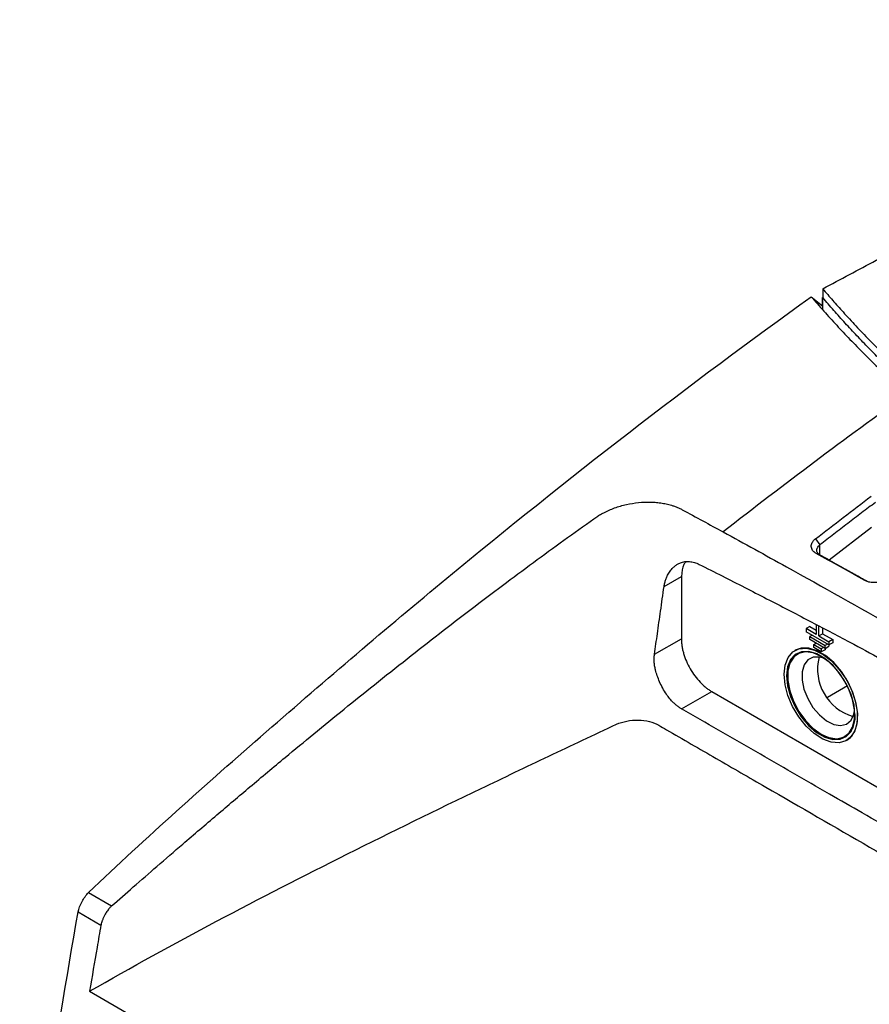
# Model space of a CAD drawing. Header units: millimetres. Extents: x 156922 to 157823, y 112322 to 113312.
# Tile 115 of 123: x 157597 to 157676, y 113207 to 113298. Entities that reach past the tile are written whole.
import ezdxf

# ---------------------------------------------------------------- set-up
doc = ezdxf.new("R2010")
doc.units = ezdxf.units.MM

msp = doc.modelspace()

# ---------------------------------------------------------------- linework, layer by layer
at = {"color": 7, "linetype": 'Continuous', "lineweight": 25}
for p, q in [((157672.132, 113273.391), (157672.132, 113272.574)), ((157671.063, 113272.657), (157672.129, 113271.795)), ((157672.132, 113272.574), (157672.129, 113272.572)), ((157672.129, 113272.572), (157672.129, 113271.495)), ((157672.129, 113271.755), (157672.129, 113272.572)), ((157672.129, 113271.755), (157672.129, 113271.495)), ((157676.682, 113251.2), (157672.735, 113248.178)), ((157671.467, 113250.154), (157671.877, 113249.591)), ((157671.875, 113248.657), (157671.877, 113249.591)), ((157671.877, 113248.656), (157671.524, 113248.797)), ((157657.382, 113245.719), (157659.004, 113246.65)), ((157659.004, 113246.65), (157658.988, 113240.856)), ((157671.53, 113242.153), (157671.528, 113241.256)), ((157670.591, 113241.797), (157670.59, 113241.511)), ((157672.712, 113240.286), (157670.59, 113241.511)), ((157670.945, 113242), (157670.591, 113241.797)), ((157671.528, 113241.256), (157670.591, 113241.797)), ((157670.945, 113242), (157671.529, 113241.662)), ((157671.775, 113241.113), (157671.778, 113242.025)), ((157671.775, 113241.113), (157672.129, 113241.316)), ((157672.13, 113241.843), (157672.129, 113241.316)), ((157672.129, 113241.316), (157673.066, 113240.775)), ((157656.491, 113239.424), (157658.988, 113240.856)), ((157670.942, 113240.775), (157670.943, 113241.061)), ((157672.356, 113239.959), (157670.942, 113240.775)), ((157671.157, 113241.184), (157670.943, 113241.061)), ((157670.943, 113241.061), (157672.357, 113240.245)), ((157671.294, 113240.039), (157671.295, 113240.325)), ((157671.295, 113240.325), (157671.509, 113240.448)), ((157671.295, 113240.325), (157672.002, 113239.917)), ((157671.775, 113241.113), (157672.712, 113240.572)), ((157672.571, 113240.367), (157672.357, 113240.245)), ((157673.066, 113240.775), (157672.712, 113240.572)), ((157672.712, 113240.572), (157672.712, 113240.286)), ((157673.065, 113240.489), (157672.712, 113240.286)), ((157673.066, 113240.775), (157673.065, 113240.489)), ((157669.588, 113239.786), (157669.553, 113239.766)), ((157672.001, 113239.631), (157671.294, 113240.039)), ((157672.002, 113239.917), (157672.001, 113239.631)), ((157672.355, 113239.834), (157672.001, 113239.631)), ((157672.216, 113240.04), (157672.002, 113239.917)), ((157672.355, 113239.959), (157672.355, 113239.834)), ((157672.356, 113239.959), (157672.357, 113240.245)), ((157672.356, 113239.959), (157672.71, 113240.161)), ((157672.71, 113240.287), (157672.71, 113240.161)), ((157659, 113234.341), (157661.807, 113235.952)), ((157661.807, 113235.952), (157711.852, 113207.061)), ((157674.431, 113236.467), (157672.576, 113235.403)), ((157674.354, 113231.395), (157674.39, 113231.416)), ((157603.854, 113217.263), (157606.002, 113216.022)), ((157602.885, 113215.46), (157605.006, 113214.235)), ((157603.955, 113208.089), (157619.466, 113199.134))]:
    msp.add_line(p, q, dxfattribs=at)
at = {"color": 7, "linetype": 'Continuous', "lineweight": 25, "flags": 128}
for points in [[(157668.542, 113237.55), (157668.636, 113238.407), (157668.91, 113239.112), (157669.347, 113239.626), (157669.925, 113239.922), (157670.612, 113239.984), (157671.372, 113239.809), (157672.163, 113239.406), (157672.943, 113238.796), (157673.669, 113238.013), (157674.303, 113237.099), (157674.81, 113236.104), (157675.163, 113235.08), (157675.344, 113234.083), (157675.341, 113233.166), (157675.156, 113232.38), (157674.798, 113231.767), (157674.287, 113231.359), (157673.65, 113231.178), (157672.922, 113231.235), (157672.141, 113231.527), (157671.35, 113232.037), (157670.592, 113232.737), (157669.907, 113233.592), (157669.333, 113234.553), (157668.9, 113235.57), (157668.631, 113236.587), (157668.542, 113237.55)], [(157675.136, 113233.744), (157675.046, 113234.678), (157674.776, 113235.665), (157674.342, 113236.646), (157673.77, 113237.566), (157673.092, 113238.371), (157672.347, 113239.013), (157671.58, 113239.456), (157670.835, 113239.673), (157670.155, 113239.653), (157669.579, 113239.396), (157669.141, 113238.918), (157668.867, 113238.245), (157668.772, 113237.418), (157668.862, 113236.484), (157669.131, 113235.497), (157669.565, 113234.515), (157670.138, 113233.595), (157670.816, 113232.791), (157671.56, 113232.149), (157672.327, 113231.706), (157673.072, 113231.488), (157673.753, 113231.508), (157674.329, 113231.765), (157674.766, 113232.244), (157675.041, 113232.916), (157675.136, 113233.744)], [(157671.979, 113231.962), (157671.226, 113232.502), (157670.518, 113233.223), (157669.895, 113234.082), (157669.394, 113235.029), (157669.044, 113236.009), (157668.864, 113236.965), (157668.867, 113237.843), (157669.051, 113238.59), (157669.405, 113239.163), (157669.91, 113239.529), (157670.536, 113239.667), (157671.246, 113239.569), (157671.999, 113239.24), (157672.048, 113239.211)], [(157671.979, 113231.982), (157672.728, 113231.655), (157673.434, 113231.557), (157674.056, 113231.694), (157674.558, 113232.059), (157674.911, 113232.629), (157675.094, 113233.372), (157675.096, 113234.244), (157674.918, 113235.195), (157674.57, 113236.17), (157674.071, 113237.112), (157673.452, 113237.966), (157672.748, 113238.683), (157671.999, 113239.22), (157671.25, 113239.547), (157670.544, 113239.645), (157669.922, 113239.508), (157669.42, 113239.143), (157669.067, 113238.573), (157668.884, 113237.83), (157668.882, 113236.958), (157669.06, 113236.007), (157669.408, 113235.032), (157669.907, 113234.09), (157670.526, 113233.236), (157671.23, 113232.519), (157671.979, 113231.982)], [(157669.805, 113239.449), (157669.437, 113239.153), (157669.084, 113238.583), (157668.901, 113237.84), (157668.899, 113236.968), (157669.077, 113236.016), (157669.425, 113235.042), (157669.924, 113234.1), (157670.543, 113233.246), (157671.248, 113232.529), (157671.996, 113231.992)], [(157674.39, 113231.416), (157674.719, 113231.665), (157675.117, 113232.23), (157675.347, 113232.976), (157675.396, 113233.864), (157675.261, 113234.846), (157674.949, 113235.868), (157674.478, 113236.876), (157673.873, 113237.816), (157673.166, 113238.636), (157672.396, 113239.292), (157671.604, 113239.749), (157670.832, 113239.983), (157670.123, 113239.98), (157669.588, 113239.786)], [(157672.325, 113239.012), (157671.842, 113239.154), (157671.244, 113239.141), (157670.751, 113238.894), (157670.4, 113238.431), (157670.216, 113237.787), (157670.214, 113237.009), (157670.393, 113236.156), (157670.741, 113235.29), (157671.231, 113234.475), (157671.826, 113233.773), (157672.484, 113233.235), (157673.155, 113232.901), (157673.789, 113232.795), (157674.34, 113232.927), (157674.766, 113233.285), (157675.036, 113233.844), (157675.103, 113234.168)], [(157675.135, 113233.829), (157675.111, 113233.359), (157674.927, 113232.612), (157674.573, 113232.039), (157674.068, 113231.673), (157673.442, 113231.535), (157672.732, 113231.633), (157671.979, 113231.962)]]:
    msp.add_lwpolyline(points, dxfattribs=at)
at = {"color": 7, "linetype": 'Continuous', "lineweight": 25}
for centre, radius, start, end in [((157676.225, 113238.031), 4.573, 165.68631, 253.9861), ((157673.284, 113233.713), 2.15, 233.20829, 295.45901)]:
    msp.add_arc(centre, radius, start, end, dxfattribs=at)
for points, knots in [([(157672.132, 113273.391), (157672.959, 113273.833), (157674.612, 113274.718), (157677.1, 113276.042), (157679.595, 113277.361), (157682.098, 113278.675), (157685.62, 113280.509), (157690.689, 113283.112), (157695.685, 113285.609), (157699.569, 113287.505), (157701.791, 113288.577), (157704.056, 113289.655), (157706.365, 113290.74), (157708.719, 113291.829), (157711.118, 113292.923), (157713.566, 113294.02), (157716.061, 113295.119), (157718.608, 113296.217), (157721.204, 113297.317), (157722.963, 113298.041), (157723.848, 113298.406)], [0, 0, 0, 0, 0.050191, 0.100381, 0.15057, 0.200756, 0.250941, 0.361595, 0.5025, 0.544799, 0.587685, 0.63116, 0.675224, 0.719874, 0.765109, 0.810927, 0.857325, 0.904304, 0.951862, 1, 1, 1, 1]), ([(157672.132, 113273.391), (157672.287, 113273.21), (157672.595, 113272.85), (157673.065, 113272.311), (157673.541, 113271.774), (157673.863, 113271.417), (157674.024, 113271.239)], [0, 0, 0, 0, 0.250004, 0.499998, 0.749994, 1, 1, 1, 1]), ([(157603.854, 113217.263), (157609.235, 113222.384), (157620.366, 113232.301), (157642.743, 113251.38), (157659.767, 113264.552), (157671.063, 113272.657)], [0, 0, 0, 0, 0.25, 0.5, 1, 1, 1, 1]), ([(157671.063, 113272.657), (157671.255, 113272.434), (157671.64, 113271.988), (157672.229, 113271.322), (157672.826, 113270.659), (157673.432, 113269.999), (157674.046, 113269.342), (157674.67, 113268.688), (157675.302, 113268.037), (157675.942, 113267.389), (157676.591, 113266.744), (157677.248, 113266.102), (157677.914, 113265.463), (157678.588, 113264.827), (157679.27, 113264.194), (157679.731, 113263.775), (157679.962, 113263.565)], [0, 0, 0, 0, 0.071745, 0.143442, 0.215089, 0.286688, 0.358239, 0.42974, 0.501193, 0.572597, 0.643953, 0.71526, 0.786518, 0.857727, 0.928888, 1, 1, 1, 1]), ([(157704.211, 113246.765), (157703.917, 113246.936), (157703.329, 113247.277), (157702.456, 113247.792), (157701.589, 113248.311), (157700.73, 113248.833), (157699.877, 113249.359), (157699.031, 113249.888), (157698.192, 113250.42), (157697.36, 113250.956), (157696.535, 113251.495), (157695.717, 113252.038), (157693.675, 113253.413), (157690.494, 113255.661), (157686.338, 113258.857), (157682.41, 113262.15), (157679.539, 113264.785), (157677.581, 113266.698), (157676.432, 113267.857), (157675.312, 113269.023), (157674.222, 113270.198), (157673.158, 113271.381), (157672.474, 113272.176), (157672.132, 113272.574)], [0, 0, 0, 0, 0.022455, 0.044904, 0.067349, 0.08979, 0.112229, 0.134667, 0.157106, 0.179547, 0.201991, 0.224439, 0.246892, 0.371655, 0.496427, 0.622088, 0.747758, 0.789808, 0.831843, 0.873872, 0.915902, 0.957942, 1, 1, 1, 1]), ([(157674.024, 113271.239), (157674.222, 113271.021), (157674.619, 113270.586), (157675.226, 113269.937), (157675.84, 113269.29), (157676.463, 113268.645), (157677.095, 113268.004), (157677.735, 113267.366), (157678.384, 113266.73), (157679.042, 113266.097), (157679.708, 113265.466), (157680.382, 113264.839), (157681.066, 113264.214), (157681.757, 113263.592), (157682.458, 113262.973), (157683.167, 113262.357), (157683.884, 113261.743), (157684.611, 113261.133), (157685.345, 113260.525), (157686.089, 113259.919), (157686.841, 113259.317), (157687.848, 113258.523), (157689.123, 113257.541), (157690.679, 113256.38), (157692.265, 113255.232), (157693.881, 113254.098), (157695.527, 113252.977), (157697.203, 113251.87), (157698.909, 113250.777), (157700.645, 113249.698), (157702.41, 113248.631), (157703.61, 113247.932), (157704.211, 113247.582)], [0, 0, 0, 0, 0.025196, 0.050378, 0.075548, 0.100707, 0.125857, 0.150999, 0.176135, 0.201267, 0.226395, 0.251522, 0.276649, 0.301777, 0.326908, 0.352044, 0.377186, 0.402336, 0.427494, 0.452664, 0.477846, 0.503041, 0.552805, 0.602523, 0.652206, 0.701865, 0.751514, 0.801162, 0.850824, 0.900509, 0.950231, 1, 1, 1, 1]), ([(157679.962, 113263.565), (157679.962, 113263.565), (157679.962, 113263.565), (157679.962, 113263.565), (157674.243, 113259.492), (157668.546, 113255.217), (157662.877, 113250.784)], [0, 0, 0, 0, 0.000002, 0.000002, 0.000002, 1.000002, 1.000002, 1.000002, 1.000002]), ([(157650.855, 113252.018), (157650.912, 113252.058), (157651.026, 113252.137), (157651.204, 113252.252), (157651.386, 113252.363), (157651.574, 113252.469), (157651.861, 113252.623), (157652.259, 113252.812), (157652.779, 113253.019), (157653.319, 113253.196), (157654.059, 113253.389), (157655.007, 113253.545), (157655.95, 113253.582), (157656.676, 113253.539), (157657.204, 113253.471), (157657.71, 113253.369), (157658.14, 113253.248), (157658.497, 113253.12), (157658.792, 113252.996), (157658.974, 113252.901), (157659.066, 113252.854)], [0, 0, 0, 0, 0.02518, 0.05031, 0.075421, 0.100546, 0.125718, 0.188251, 0.250767, 0.313497, 0.376193, 0.502519, 0.6273, 0.689278, 0.751072, 0.813058, 0.874867, 0.916644, 0.958297, 1, 1, 1, 1]), ([(157677.042, 113253.535), (157676.611, 113253.209), (157675.749, 113252.559), (157674.458, 113251.576), (157673.167, 113250.587), (157672.307, 113249.923), (157671.877, 113249.591)], [0, 0, 0, 0, 0.250003, 0.5, 0.749997, 1, 1, 1, 1]), ([(157659.066, 113252.854), (157659.705, 113252.508), (157660.976, 113251.821), (157662.246, 113251.129), (157662.876, 113250.785)], [0, 0, 0, 0, 0.503545, 1, 1, 1, 1]), ([(157606.002, 113216.022), (157606.671, 113216.609), (157608.073, 113217.837), (157610.277, 113219.753), (157612.866, 113221.988), (157615.749, 113224.454), (157618.923, 113227.14), (157621.929, 113229.651), (157624.851, 113232.063), (157627.617, 113234.318), (157630.511, 113236.646), (157633.459, 113238.985), (157636.459, 113241.327), (157639.417, 113243.601), (157642.335, 113245.805), (157645.211, 113247.94), (157648.043, 113250.009), (157649.924, 113251.353), (157650.855, 113252.018)], [0, 0, 0, 0, 0.046034, 0.09642, 0.151154, 0.223229, 0.293113, 0.366994, 0.426739, 0.490241, 0.552892, 0.62043, 0.68675, 0.75185, 0.81573, 0.878385, 0.93981, 1, 1, 1, 1]), ([(157671.524, 113248.797), (157671.497, 113248.812), (157671.443, 113248.844), (157671.371, 113248.895), (157671.306, 113248.951), (157671.249, 113249.01), (157671.173, 113249.104), (157671.1, 113249.24), (157671.063, 113249.425), (157671.08, 113249.617), (157671.147, 113249.787), (157671.239, 113249.93), (157671.34, 113250.047), (157671.424, 113250.118), (157671.467, 113250.154)], [0, 0, 0, 0, 0.050846, 0.10102, 0.150799, 0.200467, 0.250311, 0.375587, 0.500045, 0.62522, 0.749781, 0.833667, 0.916565, 1, 1, 1, 1]), ([(157671.877, 113248.656), (157671.793, 113248.702), (157671.707, 113248.771), (157671.63, 113248.885), (157671.591, 113248.975), (157671.579, 113249.089), (157671.599, 113249.204), (157671.648, 113249.326), (157671.738, 113249.458), (157671.827, 113249.548), (157671.877, 113249.591)], [2, 2, 2, 2, 2.722936, 2.900964, 3.255646, 3.66116, 4.004419, 4.348139, 4.803672, 5.259679, 5.259679, 5.259679, 5.259679]), ([(157676.051, 113246.275), (157675.297, 113246.697), (157673.787, 113247.541), (157672.278, 113248.378), (157671.524, 113248.797)], [0, 0, 0, 0, 0.4999968, 1, 1, 1, 1]), ([(157671.877, 113248.656), (157672.185, 113248.485), (157672.939, 113248.068), (157674.067, 113247.44), (157675.267, 113246.771), (157676.022, 113246.349), (157676.403, 113246.136)], [0, 0, 0, 0, 0.204022, 0.5, 0.747422, 1, 1, 1, 1]), ([(157657.382, 113245.719), (157657.391, 113245.777), (157657.41, 113245.891), (157657.446, 113246.058), (157657.49, 113246.221), (157657.541, 113246.379), (157657.599, 113246.533), (157657.702, 113246.766), (157657.867, 113247.063), (157658.108, 113247.372), (157658.363, 113247.616), (157658.622, 113247.797), (157658.936, 113247.946), (157659.311, 113248.041), (157659.676, 113248.048), (157659.974, 113248.008), (157660.2, 113247.953), (157660.427, 113247.876), (157660.576, 113247.806), (157660.651, 113247.77)], [0, 0, 0, 0, 0.032147, 0.064206, 0.096246, 0.128333, 0.16053, 0.192906, 0.2806, 0.368692, 0.444327, 0.518769, 0.593357, 0.694971, 0.796168, 0.847362, 0.898188, 0.948962, 1, 1, 1, 1]), ([(157659.408, 113247.989), (157659.336, 113247.914), (157659.056, 113247.619), (157659.026, 113247.063), (157659.004, 113246.65)], [0, 0, 0, 0, 0.25553, 1, 1, 1, 1]), ([(157660.651, 113247.77), (157661.363, 113247.412), (157662.772, 113246.702), (157664.861, 113245.638), (157666.905, 113244.59), (157668.904, 113243.557), (157670.859, 113242.54), (157672.768, 113241.538), (157675.015, 113240.351), (157677.584, 113238.977), (157680.461, 113237.414), (157683.25, 113235.873), (157685.948, 113234.359), (157687.712, 113233.346), (157688.58, 113232.848)], [0, 0, 0, 0, 0.076331, 0.151025, 0.224069, 0.295482, 0.365274, 0.433442, 0.499982, 0.605894, 0.708863, 0.808877, 0.905926, 1, 1, 1, 1]), ([(157678.11, 113246.453), (157678.082, 113246.433), (157678.027, 113246.392), (157677.936, 113246.337), (157677.84, 113246.286), (157677.739, 113246.239), (157677.582, 113246.178), (157677.36, 113246.114), (157677.074, 113246.073), (157676.79, 113246.068), (157676.548, 113246.098), (157676.351, 113246.147), (157676.192, 113246.202), (157676.098, 113246.251), (157676.051, 113246.275)], [0, 0, 0, 0, 0.050219, 0.10003, 0.149789, 0.199854, 0.250572, 0.375235, 0.500238, 0.624419, 0.7499, 0.83292, 0.915876, 1, 1, 1, 1]), ([(157656.491, 113239.424), (157656.581, 113240.058), (157656.769, 113241.392), (157657.062, 113243.489), (157657.272, 113244.954), (157657.382, 113245.719)], [0, 0, 0, 0, 0.302386, 0.63571, 1, 1, 1, 1]), ([(157658.988, 113240.856), (157658.989, 113240.802), (157658.99, 113240.693), (157659, 113240.527), (157659.016, 113240.358), (157659.039, 113240.187), (157659.069, 113240.014), (157659.106, 113239.838), (157659.149, 113239.66), (157659.248, 113239.302), (157659.444, 113238.76), (157659.798, 113238.057), (157660.227, 113237.398), (157660.638, 113236.908), (157660.986, 113236.561), (157661.255, 113236.328), (157661.529, 113236.121), (157661.714, 113236.008), (157661.807, 113235.952)], [0, 0, 0, 0, 0.031533, 0.06284, 0.093998, 0.125081, 0.156168, 0.187334, 0.218655, 0.250207, 0.375077, 0.500037, 0.624907, 0.749866, 0.812689, 0.874911, 0.937144, 1, 1, 1, 1]), ([(157659, 113234.341), (157658.957, 113234.367), (157658.871, 113234.418), (157658.744, 113234.503), (157658.619, 113234.595), (157658.495, 113234.694), (157658.374, 113234.799), (157658.174, 113234.985), (157657.907, 113235.273), (157657.57, 113235.723), (157657.245, 113236.254), (157656.969, 113236.839), (157656.735, 113237.412), (157656.586, 113237.906), (157656.498, 113238.34), (157656.458, 113238.708), (157656.451, 113239.071), (157656.478, 113239.306), (157656.491, 113239.424)], [0, 0, 0, 0, 0.029009, 0.057888, 0.086702, 0.115512, 0.144382, 0.173374, 0.259904, 0.346185, 0.452353, 0.559361, 0.653149, 0.747756, 0.811137, 0.873803, 0.936516, 1, 1, 1, 1]), ([(157686.527, 113218.49), (157685.25, 113219.227), (157682.784, 113220.649), (157679.212, 113222.706), (157675.9, 113224.611), (157671.492, 113227.146), (157665.886, 113230.372), (157661.301, 113233.015), (157659, 113234.341)], [0, 0, 0, 0, 0.139252, 0.269004, 0.389253, 0.5, 0.749024, 1, 1, 1, 1]), ([(157652.96, 113232.903), (157653.531, 113233.17), (157654.262, 113233.313), (157655.689, 113233.28), (157656.384, 113233.104), (157656.891, 113232.812)], [0, 0, 0, 0, 0.5, 0.5, 1, 1, 1, 1]), ([(157603.955, 113208.089), (157611.684, 113212.519), (157623.748, 113218.865), (157638.274, 113225.95), (157644.557, 113228.941), (157648.753, 113230.927), (157650.855, 113231.917), (157652.96, 113232.903)], [0, 0, 0, 0, 0.5, 0.75, 0.875, 0.875, 1, 1, 1, 1]), ([(157656.891, 113232.812), (157657.126, 113232.676), (157657.361, 113232.54), (157659.136, 113231.515), (157662.215, 113229.737), (157671.735, 113224.241), (157679.718, 113219.634), (157686.159, 113215.916)], [3.331036, 3.331036, 3.331036, 3.331036, 3.380178, 3.380178, 3.70156, 4.022942, 5.367207, 5.367207, 5.367207, 5.367207]), ([(157606.002, 113216.022), (157605.974, 113215.996), (157605.92, 113215.946), (157605.846, 113215.867), (157605.78, 113215.792), (157605.723, 113215.722), (157605.61, 113215.575), (157605.492, 113215.4), (157605.354, 113215.163), (157605.245, 113214.954), (157605.163, 113214.761), (157605.102, 113214.598), (157605.06, 113214.469), (157605.026, 113214.339), (157605.011, 113214.264), (157605.006, 113214.235)], [0, 0, 0, 0, 0.058406, 0.11176, 0.160221, 0.203841, 0.24262, 0.425098, 0.499817, 0.629168, 0.757215, 0.798101, 0.881123, 0.955067, 1, 1, 1, 1]), ([(157605.006, 113214.235), (157604.885, 113213.546), (157604.526, 113211.494), (157604.183, 113209.448), (157603.955, 113208.089)], [0, 0, 0, 0, 0.335932, 1, 1, 1, 1])]:
    msp.add_open_spline(points, degree=3, knots=knots, dxfattribs=at)
for points in [[(157671.467, 113250.154), (157673.188, 113251.487), (157674.911, 113252.804), (157676.636, 113254.103)], [(157662.877, 113250.784), (157664.838, 113249.714), (157666.799, 113248.635), (157668.76, 113247.547)], [(157668.761, 113247.547), (157675.519, 113243.8), (157682.279, 113239.957), (157689.039, 113236.054)], [(157602.885, 113215.46), (157602.94, 113215.775), (157603.213, 113216.442), (157603.62, 113217.04), (157603.854, 113217.263)], [(157597.448, 113178.457), (157598.883, 113190.649), (157600.695, 113202.994), (157602.885, 113215.46)]]:
    msp.add_open_spline(points, degree=3, dxfattribs=at)

doc.saveas('drawing.dxf')
